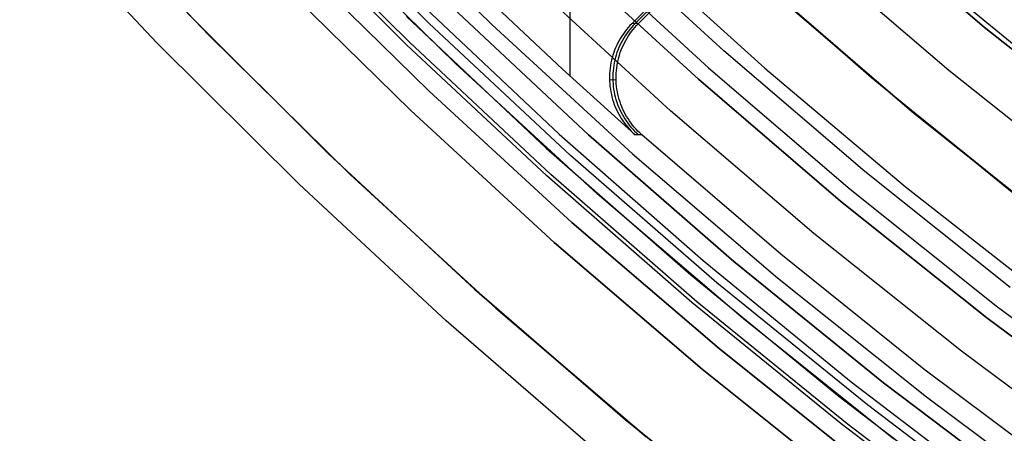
# Model space of a CAD drawing. Header units: millimetres. Extents: x 9001 to 10165, y -167 to 850.
# Tile 21 of 216: x 9525.8 to 9538.69, y 425.07 to 430.48. Entities that reach past the tile are written whole.
import ezdxf

# ---------------------------------------------------------------- set-up
doc = ezdxf.new("R2010")
doc.units = ezdxf.units.MM
for name, color, linetype in [('1', 7, 'Continuous'), ('COLOR EXT', 7, 'Continuous'), ('luz', 7, 'Continuous')]:
    doc.layers.add(name, color=color, linetype=linetype)

msp = doc.modelspace()

# ---------------------------------------------------------------- linework, layer by layer
at = {"layer": '1', "color": 29, "true_color": 0x4d342b}
for p, q in [((9527.596, 430.179, 65.657), (9525.799, 432.094, 65.657)), ((9535.164, 431.289, 60.562), (9536.954, 429.726, 60.562)), ((9537.251, 429.477, 42.462), (9535.423, 431.056, 42.462)), ((9537.251, 429.477, 51.512), (9535.423, 431.056, 51.512)), ((9529.844, 428.729, 46.264), (9527.995, 430.566, 46.264)), ((9527.995, 430.566, 34.462), (9529.844, 428.729, 34.462)), ((9529.844, 428.729, 40.363), (9527.995, 430.566, 40.363)), ((9529.459, 428.329, 65.657), (9527.596, 430.179, 65.657)), ((9536.954, 429.726, 60.562), (9538.797, 428.224, 60.562)), ((9539.133, 427.962, 42.462), (9537.251, 429.477, 42.462)), ((9539.133, 427.962, 51.512), (9537.251, 429.477, 51.512)), ((9531.756, 426.957, 46.264), (9529.844, 428.729, 46.264)), ((9529.844, 428.729, 34.462), (9531.756, 426.957, 34.462)), ((9531.756, 426.957, 40.363), (9529.844, 428.729, 40.363)), ((9531.385, 426.544, 65.657), (9529.459, 428.329, 65.657)), ((9533.728, 425.253, 46.264), (9531.756, 426.957, 46.264)), ((9531.756, 426.957, 34.462), (9533.728, 425.253, 34.462)), ((9533.728, 425.253, 40.363), (9531.756, 426.957, 40.363)), ((9533.372, 424.827, 65.657), (9531.385, 426.544, 65.657)), ((9535.759, 423.618, 46.264), (9533.728, 425.253, 46.264)), ((9533.728, 425.253, 34.462), (9535.759, 423.618, 34.462)), ((9535.759, 423.618, 40.363), (9533.728, 425.253, 40.363))]:
    msp.add_line(p, q, dxfattribs=at)
at = {"layer": '1', "color": 250, "true_color": 0x111111}
for p, q in [((9538.432, 430.386, 58.12), (9536.647, 431.913, 58.12)), ((9536.647, 431.913, 56.8), (9538.432, 430.386, 56.8)), ((9538.432, 430.386, 57.46), (9536.647, 431.913, 57.46)), ((9539.553, 429.548, 45.792), (9537.732, 431.043, 45.792)), ((9539.553, 429.548, 45.792), (9537.732, 431.043, 45.792)), ((9535.683, 430.825, 47.3), (9537.506, 429.265, 47.3)), ((9537.506, 429.265, 56.8), (9535.683, 430.825, 56.8)), ((9537.506, 429.265, 52.05), (9535.683, 430.825, 52.05)), ((9540.269, 428.921, 58.12), (9538.432, 430.386, 58.12)), ((9538.432, 430.386, 56.8), (9540.269, 428.921, 56.8)), ((9540.269, 428.921, 57.46), (9538.432, 430.386, 57.46)), ((9537.506, 429.265, 47.3), (9539.382, 427.769, 47.3)), ((9539.382, 427.769, 56.8), (9537.506, 429.265, 56.8)), ((9539.382, 427.769, 52.05), (9537.506, 429.265, 52.05))]:
    msp.add_line(p, q, dxfattribs=at)
at = {"layer": 'COLOR EXT', "color": 30, "true_color": 0xff8d00}
for p, q in [((9533.008, 429.744, 15.162), (9533.008, 438.547, 15.162)), ((9537.822, 434.435, 15.162), (9533.816, 430.429, 15.162)), ((9533.86, 430.431, 17.162), (9537.864, 434.435, 17.162)), ((9533.903, 430.432, 19.162), (9537.907, 434.436, 19.162)), ((9528.281, 430.273, 34.462), (9526.499, 432.15, 34.462)), ((9526.499, 432.15, -31.038), (9528.281, 430.273, -31.038)), ((9528.281, 430.273, 1.712), (9526.499, 432.15, 1.712)), ((9531.505, 429.908, 34.462), (9529.708, 431.675, 34.462)), ((9531.505, 429.908, 27.862), (9529.708, 431.675, 27.862)), ((9530.92, 429.292, -29.038), (9529.102, 431.079, -29.038)), ((9529.102, 431.079, -31.038), (9530.92, 429.292, -31.038)), ((9530.92, 429.292, -30.038), (9529.102, 431.079, -30.038)), ((9531.04, 430.702, -29.038), (9532.866, 428.986, -29.038)), ((9532.91, 429.834, 15.162), (9531.976, 430.71, 15.162)), ((9530.863, 430.525, 21.262), (9532.696, 428.803, 21.262)), ((9533.747, 430.352, 15.162), (9533.725, 430.325, 15.162)), ((9533.769, 430.379, 15.162), (9533.747, 430.352, 15.162)), ((9533.792, 430.404, 15.162), (9533.769, 430.379, 15.162)), ((9533.79, 430.353, 17.16), (9533.769, 430.326, 17.161)), ((9533.812, 430.38, 17.16), (9533.79, 430.353, 17.16)), ((9533.816, 430.429, 15.162), (9533.792, 430.404, 15.162)), ((9533.835, 430.406, 17.159), (9533.812, 430.38, 17.16)), ((9533.812, 430.327, 19.162), (9533.833, 430.355, 19.162)), ((9533.903, 430.432, 19.162), (9533.816, 430.429, 15.162)), ((9533.833, 430.355, 19.162), (9533.856, 430.381, 19.162)), ((9533.86, 430.431, 17.159), (9533.835, 430.406, 17.159)), ((9533.856, 430.381, 19.162), (9533.879, 430.407, 19.162)), ((9533.879, 430.407, 19.162), (9533.903, 430.432, 19.162)), ((9530.128, 428.458, 34.462), (9528.281, 430.273, 34.462)), ((9528.281, 430.273, -31.038), (9530.128, 428.458, -31.038)), ((9530.128, 428.458, 1.712), (9528.281, 430.273, 1.712)), ((9533.65, 430.209, 15.162), (9533.633, 430.178, 15.162)), ((9533.667, 430.239, 15.162), (9533.65, 430.209, 15.162)), ((9533.686, 430.268, 15.162), (9533.667, 430.239, 15.162)), ((9533.693, 430.21, 17.162), (9533.677, 430.179, 17.163)), ((9533.705, 430.297, 15.162), (9533.686, 430.268, 15.162)), ((9533.71, 430.24, 17.162), (9533.693, 430.21, 17.162)), ((9533.725, 430.325, 15.162), (9533.705, 430.297, 15.162)), ((9533.729, 430.269, 17.162), (9533.71, 430.24, 17.162)), ((9533.72, 430.181, 19.162), (9533.736, 430.211, 19.162)), ((9533.748, 430.298, 17.161), (9533.729, 430.269, 17.162)), ((9533.736, 430.211, 19.162), (9533.754, 430.241, 19.162)), ((9533.769, 430.326, 17.161), (9533.748, 430.298, 17.161)), ((9533.754, 430.241, 19.162), (9533.772, 430.271, 19.162)), ((9533.772, 430.271, 19.162), (9533.791, 430.299, 19.162)), ((9533.791, 430.299, 19.162), (9533.812, 430.327, 19.162)), ((9533.591, 430.083, 15.162), (9533.579, 430.051, 15.162)), ((9533.604, 430.115, 15.162), (9533.591, 430.083, 15.162)), ((9533.618, 430.147, 15.162), (9533.604, 430.115, 15.162)), ((9533.633, 430.178, 15.162), (9533.618, 430.147, 15.162)), ((9533.634, 430.085, 17.164), (9533.622, 430.052, 17.164)), ((9533.647, 430.117, 17.163), (9533.634, 430.085, 17.164)), ((9533.661, 430.148, 17.163), (9533.647, 430.117, 17.163)), ((9533.677, 430.179, 17.163), (9533.661, 430.148, 17.163)), ((9533.665, 430.053, 19.162), (9533.677, 430.086, 19.162)), ((9533.677, 430.086, 19.162), (9533.69, 430.118, 19.162)), ((9533.69, 430.118, 19.162), (9533.705, 430.149, 19.162)), ((9533.705, 430.149, 19.162), (9533.72, 430.181, 19.162)), ((9533.55, 429.951, 15.162), (9533.543, 429.917, 15.162)), ((9533.559, 429.985, 15.162), (9533.55, 429.951, 15.162)), ((9533.568, 430.018, 15.162), (9533.559, 429.985, 15.162)), ((9533.579, 430.051, 15.162), (9533.568, 430.018, 15.162)), ((9533.593, 429.952, 17.165), (9533.586, 429.918, 17.165)), ((9533.602, 429.986, 17.165), (9533.593, 429.952, 17.165)), ((9533.611, 430.019, 17.164), (9533.602, 429.986, 17.165)), ((9533.622, 430.052, 17.164), (9533.611, 430.019, 17.164)), ((9533.629, 429.919, 19.162), (9533.636, 429.953, 19.162)), ((9533.636, 429.953, 19.162), (9533.645, 429.987, 19.162)), ((9533.645, 429.987, 19.162), (9533.655, 430.02, 19.162)), ((9533.655, 430.02, 19.162), (9533.665, 430.053, 19.162)), ((9533.362, 428.205, 34.462), (9531.505, 429.908, 34.462)), ((9533.362, 428.205, 27.862), (9531.505, 429.908, 27.862)), ((9533.859, 428.975, 15.162), (9532.91, 429.834, 15.162)), ((9533.532, 429.849, 15.162), (9533.528, 429.814, 15.162)), ((9533.536, 429.883, 15.162), (9533.532, 429.849, 15.162)), ((9533.543, 429.917, 15.162), (9533.536, 429.883, 15.162)), ((9533.575, 429.85, 17.165), (9533.571, 429.815, 17.165)), ((9533.58, 429.884, 17.165), (9533.575, 429.85, 17.165)), ((9533.586, 429.918, 17.165), (9533.58, 429.884, 17.165)), ((9533.614, 429.816, 19.162), (9533.618, 429.851, 19.162)), ((9533.618, 429.851, 19.162), (9533.623, 429.885, 19.162)), ((9533.623, 429.885, 19.162), (9533.629, 429.919, 19.162)), ((9533.525, 429.78, 15.162), (9533.524, 429.745, 15.162)), ((9533.524, 429.745, 15.162), (9533.524, 429.71, 15.162)), ((9533.524, 429.71, 15.162), (9533.525, 429.676, 15.162)), ((9533.61, 429.695, 19.162), (9533.524, 429.693, 15.162)), ((9533.528, 429.814, 15.162), (9533.525, 429.78, 15.162)), ((9533.568, 429.781, 17.165), (9533.567, 429.746, 17.165)), ((9533.567, 429.746, 17.165), (9533.567, 429.711, 17.165)), ((9533.567, 429.711, 17.165), (9533.568, 429.677, 17.165)), ((9533.571, 429.815, 17.165), (9533.568, 429.781, 17.165)), ((9533.61, 429.747, 19.162), (9533.612, 429.782, 19.162)), ((9533.61, 429.713, 19.162), (9533.61, 429.747, 19.162)), ((9533.611, 429.678, 19.162), (9533.61, 429.713, 19.162)), ((9533.612, 429.782, 19.162), (9533.614, 429.816, 19.162)), ((9533.525, 429.676, 15.162), (9533.527, 429.641, 15.162)), ((9533.527, 429.641, 15.162), (9533.53, 429.607, 15.162)), ((9533.53, 429.607, 15.162), (9533.535, 429.572, 15.162)), ((9533.535, 429.572, 15.162), (9533.541, 429.538, 15.162)), ((9533.568, 429.677, 17.165), (9533.57, 429.642, 17.165)), ((9533.57, 429.642, 17.165), (9533.574, 429.608, 17.165)), ((9533.574, 429.608, 17.165), (9533.578, 429.573, 17.165)), ((9533.578, 429.573, 17.165), (9533.584, 429.539, 17.165)), ((9533.613, 429.643, 19.162), (9533.611, 429.678, 19.162)), ((9533.617, 429.609, 19.162), (9533.613, 429.643, 19.162)), ((9533.621, 429.574, 19.162), (9533.617, 429.609, 19.162)), ((9533.627, 429.54, 19.162), (9533.621, 429.574, 19.162)), ((9533.541, 429.538, 15.162), (9533.548, 429.504, 15.162)), ((9533.548, 429.504, 15.162), (9533.556, 429.471, 15.162)), ((9533.556, 429.471, 15.162), (9533.565, 429.437, 15.162)), ((9533.565, 429.437, 15.162), (9533.575, 429.404, 15.162)), ((9533.584, 429.539, 17.165), (9533.591, 429.505, 17.165)), ((9533.591, 429.505, 17.165), (9533.599, 429.472, 17.165)), ((9533.599, 429.472, 17.165), (9533.608, 429.438, 17.165)), ((9533.608, 429.438, 17.165), (9533.619, 429.405, 17.165)), ((9533.634, 429.506, 19.162), (9533.627, 429.54, 19.162)), ((9533.642, 429.473, 19.162), (9533.634, 429.506, 19.162)), ((9533.652, 429.439, 19.162), (9533.642, 429.473, 19.162)), ((9533.662, 429.406, 19.162), (9533.652, 429.439, 19.162)), ((9533.575, 429.404, 15.162), (9533.587, 429.371, 15.162)), ((9533.587, 429.371, 15.162), (9533.6, 429.339, 15.162)), ((9533.6, 429.339, 15.162), (9533.614, 429.307, 15.162)), ((9533.614, 429.307, 15.162), (9533.629, 429.276, 15.162)), ((9533.619, 429.405, 17.165), (9533.63, 429.372, 17.164)), ((9533.63, 429.372, 17.164), (9533.643, 429.34, 17.164)), ((9533.643, 429.34, 17.164), (9533.657, 429.308, 17.164)), ((9533.657, 429.308, 17.164), (9533.672, 429.277, 17.163)), ((9533.674, 429.373, 19.162), (9533.662, 429.406, 19.162)), ((9533.687, 429.341, 19.162), (9533.674, 429.373, 19.162)), ((9533.7, 429.309, 19.162), (9533.687, 429.341, 19.162)), ((9533.715, 429.278, 19.162), (9533.7, 429.309, 19.162)), ((9532.799, 427.569, -29.038), (9530.92, 429.292, -29.038)), ((9530.92, 429.292, -31.038), (9532.799, 427.569, -31.038)), ((9532.799, 427.569, -30.038), (9530.92, 429.292, -30.038)), ((9533.629, 429.276, 15.162), (9533.645, 429.245, 15.162)), ((9533.645, 429.245, 15.162), (9533.662, 429.215, 15.162)), ((9533.662, 429.215, 15.162), (9533.68, 429.186, 15.162)), ((9533.672, 429.277, 17.163), (9533.688, 429.246, 17.163)), ((9533.68, 429.186, 15.162), (9533.699, 429.157, 15.162)), ((9533.688, 429.246, 17.163), (9533.705, 429.216, 17.163)), ((9533.705, 429.216, 17.163), (9533.723, 429.187, 17.162)), ((9533.731, 429.247, 19.162), (9533.715, 429.278, 19.162)), ((9533.723, 429.187, 17.162), (9533.742, 429.158, 17.162)), ((9533.748, 429.217, 19.162), (9533.731, 429.247, 19.162)), ((9533.767, 429.188, 19.162), (9533.748, 429.217, 19.162)), ((9533.786, 429.159, 19.162), (9533.767, 429.188, 19.162)), ((9533.699, 429.157, 15.162), (9533.719, 429.129, 15.162)), ((9533.719, 429.129, 15.162), (9533.74, 429.101, 15.162)), ((9533.74, 429.101, 15.162), (9533.762, 429.074, 15.162)), ((9533.742, 429.158, 17.162), (9533.762, 429.129, 17.162)), ((9533.762, 429.129, 17.162), (9533.783, 429.102, 17.161)), ((9533.762, 429.074, 15.162), (9533.785, 429.048, 15.162)), ((9533.783, 429.102, 17.161), (9533.805, 429.075, 17.161)), ((9533.785, 429.048, 15.162), (9533.809, 429.023, 15.162)), ((9533.806, 429.13, 19.162), (9533.786, 429.159, 19.162)), ((9533.805, 429.075, 17.161), (9533.828, 429.049, 17.16)), ((9533.827, 429.103, 19.162), (9533.806, 429.13, 19.162)), ((9533.849, 429.076, 19.162), (9533.827, 429.103, 19.162)), ((9533.828, 429.049, 17.16), (9533.852, 429.024, 17.16)), ((9533.872, 429.05, 19.162), (9533.849, 429.076, 19.162)), ((9533.896, 429.025, 19.162), (9533.872, 429.05, 19.162)), ((9532.866, 428.986, -29.038), (9534.75, 427.333, -29.038)), ((9533.809, 429.023, 15.162), (9533.833, 428.999, 15.162)), ((9533.833, 428.999, 15.162), (9533.859, 428.975, 15.162)), ((9533.852, 429.024, 17.16), (9533.877, 429, 17.159)), ((9533.946, 428.977, 19.162), (9533.859, 428.975, 15.162)), ((9533.877, 429, 17.159), (9533.902, 428.976, 17.159)), ((9533.921, 429.001, 19.162), (9533.896, 429.025, 19.162)), ((9533.946, 428.977, 19.162), (9533.921, 429.001, 19.162)), ((9535.768, 427.413, 19.162), (9533.946, 428.977, 19.162)), ((9532.696, 428.803, 21.262), (9534.587, 427.144, 21.262)), ((9532.036, 426.708, 34.462), (9530.128, 428.458, 34.462)), ((9530.128, 428.458, -31.038), (9532.036, 426.708, -31.038)), ((9532.036, 426.708, 1.712), (9530.128, 428.458, 1.712)), ((9535.277, 426.567, 34.462), (9533.362, 428.205, 34.462)), ((9535.277, 426.567, 27.862), (9533.362, 428.205, 27.862)), ((9534.736, 425.911, -29.038), (9532.799, 427.569, -29.038)), ((9532.799, 427.569, -31.038), (9534.736, 425.911, -31.038)), ((9534.736, 425.911, -30.038), (9532.799, 427.569, -30.038)), ((9537.641, 425.911, 19.162), (9535.768, 427.413, 19.162)), ((9534.75, 427.333, -29.038), (9536.69, 425.746, -29.038)), ((9534.587, 427.144, 21.262), (9536.534, 425.552, 21.262)), ((9534.003, 425.025, 34.462), (9532.036, 426.708, 34.462)), ((9532.036, 426.708, -31.038), (9534.003, 425.025, -31.038)), ((9534.003, 425.025, 1.712), (9532.036, 426.708, 1.712)), ((9537.247, 424.995, 34.462), (9535.277, 426.567, 34.462)), ((9537.247, 424.995, 27.862), (9535.277, 426.567, 27.862)), ((9536.729, 424.322, -29.038), (9534.736, 425.911, -29.038)), ((9534.736, 425.911, -31.038), (9536.729, 424.322, -31.038)), ((9536.729, 424.322, -30.038), (9534.736, 425.911, -30.038)), ((9539.563, 424.472, 19.162), (9537.641, 425.911, 19.162)), ((9536.69, 425.746, -29.038), (9538.684, 424.228, -29.038)), ((9536.534, 425.552, 21.262), (9538.534, 424.028, 21.262))]:
    msp.add_line(p, q, dxfattribs=at)
at = {"layer": 'luz', "color": 7, "true_color": 0xffffff}
for p, q in [((9531.157, 430.438, -23.988), (9529.362, 432.233, -24)), ((9531.157, 430.438, -24.575), (9529.362, 432.233, -24.587)), ((9531.157, 430.438, -25.988), (9529.362, 432.233, -26)), ((9531.157, 430.438, -26.575), (9529.362, 432.233, -26.587)), ((9530.207, 432.165, -31.038), (9531.987, 430.416, -31.038)), ((9530.861, 430.156, -24.281), (9529.081, 431.937, -24.293)), ((9530.861, 430.156, -26.281), (9529.081, 431.937, -26.293)), ((9530.903, 430.186, -24.195), (9529.11, 431.979, -24.207)), ((9530.903, 430.186, -24.368), (9529.11, 431.979, -24.38)), ((9530.903, 430.186, -26.195), (9529.11, 431.979, -26.207)), ((9530.903, 430.186, -26.368), (9529.11, 431.979, -26.38)), ((9535.02, 430.076, -26.798), (9533.227, 431.721, -26.798)), ((9533.02, 431.504, -31.038), (9534.821, 429.852, -31.038)), ((9533.777, 431.458, -26.763), (9535.559, 429.849, -26.763)), ((9536.164, 431.367, -29.63), (9537.968, 429.823, -29.63)), ((9531.161, 429.546, -31.038), (9529.351, 431.324, -31.038)), ((9531.161, 429.546, -29.238), (9529.351, 431.324, -29.238)), ((9529.351, 431.324, -30.138), (9531.161, 429.546, -30.138)), ((9534.689, 429.702, -26.298), (9532.882, 431.359, -26.298)), ((9534.689, 429.702, -23.538), (9532.882, 431.359, -23.538)), ((9532.882, 431.359, -24.918), (9534.689, 429.702, -24.918)), ((9534.324, 429.29, -31.56), (9532.504, 430.96, -31.56)), ((9531.405, 430.697, -23.781), (9533.25, 428.976, -23.769)), ((9533.25, 428.976, -24.769), (9531.405, 430.697, -24.781)), ((9531.405, 430.697, -23.538), (9533.25, 428.976, -23.538)), ((9531.405, 430.697, -25.781), (9533.25, 428.976, -25.769)), ((9533.25, 428.976, -26.769), (9531.405, 430.697, -26.781)), ((9533.25, 428.976, -29.238), (9531.405, 430.697, -29.238)), ((9531.405, 430.697, -25.288), (9533.25, 428.976, -25.288)), ((9531.405, 430.697, -27.894), (9533.25, 428.976, -27.894)), ((9533.014, 428.706, -23.976), (9531.157, 430.438, -23.988)), ((9533.014, 428.706, -24.563), (9531.157, 430.438, -24.575)), ((9533.014, 428.706, -25.976), (9531.157, 430.438, -25.988)), ((9533.014, 428.706, -26.563), (9531.157, 430.438, -26.575)), ((9531.987, 430.416, -31.038), (9533.826, 428.729, -31.038)), ((9532.703, 428.438, -24.27), (9530.861, 430.156, -24.281)), ((9532.703, 428.438, -26.27), (9530.861, 430.156, -26.281)), ((9532.756, 428.457, -24.183), (9530.903, 430.186, -24.195)), ((9532.756, 428.457, -24.356), (9530.903, 430.186, -24.368)), ((9532.756, 428.457, -26.183), (9530.903, 430.186, -26.195)), ((9532.756, 428.457, -26.356), (9530.903, 430.186, -26.368)), ((9536.869, 428.494, -26.798), (9535.02, 430.076, -26.798)), ((9534.821, 429.852, -31.038), (9536.678, 428.263, -31.038)), ((9535.559, 429.849, -26.763), (9537.396, 428.302, -26.763)), ((9537.968, 429.823, -29.63), (9539.824, 428.343, -29.63)), ((9536.551, 428.108, -26.298), (9534.689, 429.702, -26.298)), ((9536.551, 428.108, -23.538), (9534.689, 429.702, -23.538)), ((9534.689, 429.702, -24.918), (9536.551, 428.108, -24.918)), ((9533.031, 427.831, -31.038), (9531.161, 429.546, -31.038)), ((9533.031, 427.831, -29.238), (9531.161, 429.546, -29.238)), ((9531.161, 429.546, -30.138), (9533.031, 427.831, -30.138)), ((9536.201, 427.684, -31.56), (9534.324, 429.29, -31.56)), ((9533.25, 428.976, -23.769), (9535.154, 427.32, -23.757)), ((9535.154, 427.32, -24.757), (9533.25, 428.976, -24.769)), ((9533.25, 428.976, -23.538), (9535.154, 427.32, -23.538)), ((9533.25, 428.976, -25.769), (9535.154, 427.32, -25.757)), ((9535.154, 427.32, -26.757), (9533.25, 428.976, -26.769)), ((9535.154, 427.32, -29.238), (9533.25, 428.976, -29.238)), ((9533.25, 428.976, -25.288), (9535.154, 427.32, -25.288)), ((9533.25, 428.976, -27.894), (9535.154, 427.32, -27.894)), ((9534.93, 427.041, -23.964), (9533.014, 428.706, -23.976)), ((9534.93, 427.041, -24.551), (9533.014, 428.706, -24.563)), ((9534.93, 427.041, -25.964), (9533.014, 428.706, -25.976)), ((9534.93, 427.041, -26.551), (9533.014, 428.706, -26.563)), ((9533.826, 428.729, -31.038), (9535.723, 427.106, -31.038)), ((9534.602, 426.783, -24.258), (9532.703, 428.438, -24.27)), ((9534.602, 426.783, -26.258), (9532.703, 428.438, -26.27)), ((9534.669, 426.792, -24.171), (9532.756, 428.457, -24.183)), ((9534.669, 426.792, -24.344), (9532.756, 428.457, -24.356)), ((9534.669, 426.792, -26.171), (9532.756, 428.457, -26.183)), ((9534.669, 426.792, -26.344), (9532.756, 428.457, -26.356)), ((9538.772, 426.977, -26.798), (9536.869, 428.494, -26.798)), ((9537.396, 428.302, -26.763), (9539.284, 426.819, -26.763)), ((9536.678, 428.263, -31.038), (9538.589, 426.739, -31.038)), ((9538.467, 426.58, -26.298), (9536.551, 428.108, -26.298)), ((9538.467, 426.58, -23.538), (9536.551, 428.108, -23.538)), ((9536.551, 428.108, -24.918), (9538.467, 426.58, -24.918)), ((9534.959, 426.181, -31.038), (9533.031, 427.831, -31.038)), ((9534.959, 426.181, -29.238), (9533.031, 427.831, -29.238)), ((9533.031, 427.831, -30.138), (9534.959, 426.181, -30.138)), ((9538.132, 426.144, -31.56), (9536.201, 427.684, -31.56)), ((9535.154, 427.32, -23.757), (9537.114, 425.732, -23.745)), ((9537.114, 425.732, -24.745), (9535.154, 427.32, -24.757)), ((9535.154, 427.32, -23.538), (9537.114, 425.732, -23.538)), ((9535.154, 427.32, -25.757), (9537.114, 425.732, -25.745)), ((9537.114, 425.732, -26.745), (9535.154, 427.32, -26.757)), ((9537.114, 425.732, -29.238), (9535.154, 427.32, -29.238)), ((9535.154, 427.32, -25.288), (9537.114, 425.732, -25.288)), ((9535.154, 427.32, -27.894), (9537.114, 425.732, -27.894)), ((9536.902, 425.443, -23.952), (9534.93, 427.041, -23.964)), ((9536.902, 425.443, -24.539), (9534.93, 427.041, -24.551)), ((9536.902, 425.443, -25.952), (9534.93, 427.041, -25.964)), ((9536.902, 425.443, -26.539), (9534.93, 427.041, -26.551)), ((9535.723, 427.106, -31.038), (9537.674, 425.55, -31.038)), ((9536.557, 425.195, -24.246), (9534.602, 426.783, -24.258)), ((9536.557, 425.195, -26.246), (9534.602, 426.783, -26.258)), ((9536.638, 425.195, -24.159), (9534.669, 426.792, -24.171)), ((9536.638, 425.195, -24.333), (9534.669, 426.792, -24.344)), ((9536.638, 425.195, -26.159), (9534.669, 426.792, -26.171)), ((9536.638, 425.195, -26.333), (9534.669, 426.792, -26.344)), ((9538.589, 426.739, -31.038), (9540.552, 425.282, -31.038)), ((9540.435, 425.119, -26.298), (9538.467, 426.58, -26.298)), ((9540.435, 425.119, -23.538), (9538.467, 426.58, -23.538)), ((9538.467, 426.58, -24.918), (9540.435, 425.119, -24.918)), ((9536.942, 424.599, -31.038), (9534.959, 426.181, -31.038)), ((9536.942, 424.599, -29.238), (9534.959, 426.181, -29.238)), ((9534.959, 426.181, -30.138), (9536.942, 424.599, -30.138)), ((9540.115, 424.672, -31.56), (9538.132, 426.144, -31.56)), ((9537.114, 425.732, -23.745), (9539.128, 424.212, -23.733)), ((9539.128, 424.212, -24.733), (9537.114, 425.732, -24.745)), ((9537.114, 425.732, -23.538), (9539.128, 424.212, -23.538)), ((9537.114, 425.732, -25.745), (9539.128, 424.212, -25.733)), ((9539.128, 424.212, -26.733), (9537.114, 425.732, -26.745)), ((9539.128, 424.212, -29.238), (9537.114, 425.732, -29.238)), ((9537.114, 425.732, -25.288), (9539.128, 424.212, -25.288)), ((9537.114, 425.732, -27.894), (9539.128, 424.212, -27.894)), ((9538.93, 423.914, -23.94), (9536.902, 425.443, -23.952)), ((9538.93, 423.914, -24.527), (9536.902, 425.443, -24.539)), ((9538.93, 423.914, -25.94), (9536.902, 425.443, -25.952)), ((9538.93, 423.914, -26.527), (9536.902, 425.443, -26.539)), ((9537.674, 425.55, -31.038), (9539.678, 424.062, -31.038)), ((9538.565, 423.675, -24.235), (9536.557, 425.195, -24.246)), ((9538.565, 423.675, -26.235), (9536.557, 425.195, -26.246)), ((9538.661, 423.667, -24.148), (9536.638, 425.195, -24.159)), ((9538.661, 423.667, -24.321), (9536.638, 425.195, -24.333)), ((9538.661, 423.667, -26.148), (9536.638, 425.195, -26.159)), ((9538.661, 423.667, -26.321), (9536.638, 425.195, -26.333))]:
    msp.add_line(p, q, dxfattribs=at)

doc.saveas('drawing.dxf')
